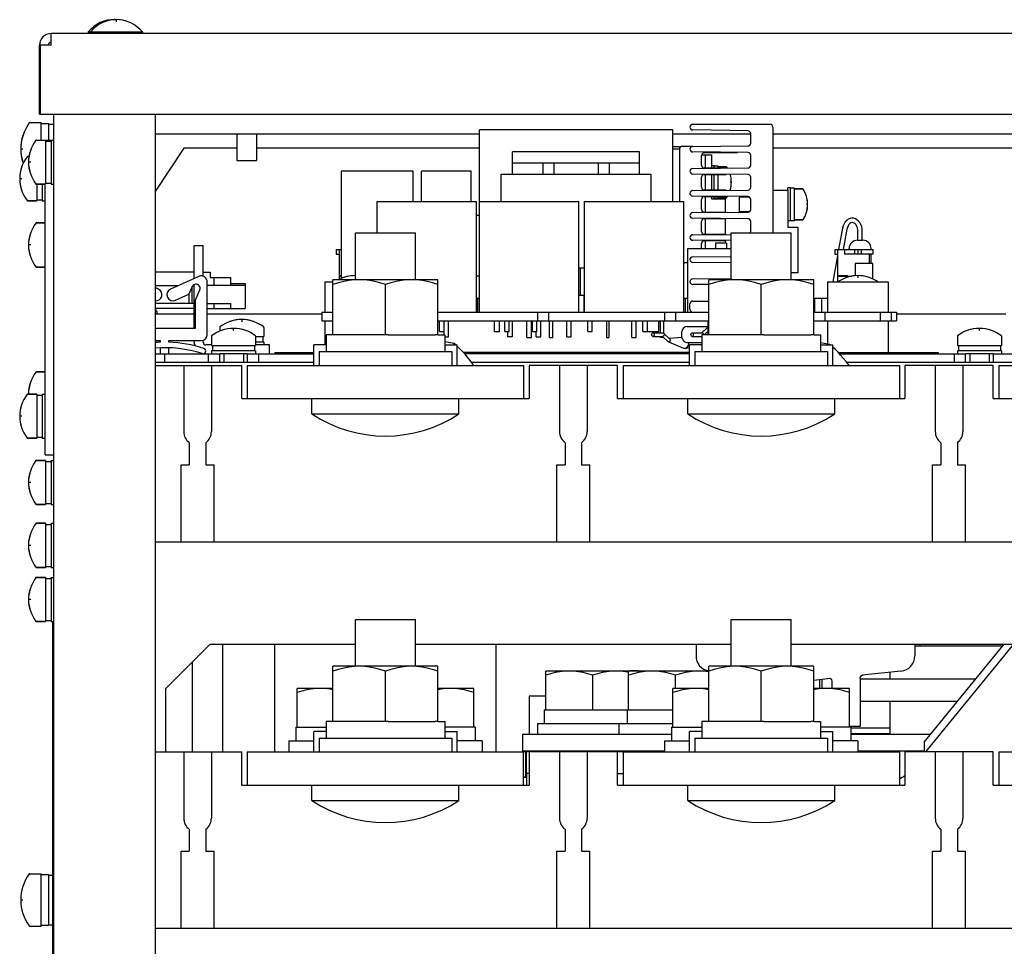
# Model space of a CAD drawing. Extents: x 31 to 410, y 34 to 287.
# Tile 4 of 34: x 63 to 81, y 81 to 98. Entities that reach past the tile are written whole.
import ezdxf

# ---------------------------------------------------------------- set-up
doc = ezdxf.new("R2010")
doc.units = 0
doc.header["$LTSCALE"] = 23.1
doc.layers.get('0').update_dxf_attribs({"linetype": 'CONTINUOUS'})
for name, color, linetype in [('ALL_AXIS', 7, 'CONTINUOUS'), ('ALL_CURVE', 7, 'CONTINUOUS'), ('ALL_FEATURES', 7, 'CONTINUOUS')]:
    doc.layers.add(name, color=color, linetype=linetype)

msp = doc.modelspace()

# ---------------------------------------------------------------- linework, layer by layer
at = {"color": 7, "linetype": 'CONTINUOUS'}
for p, q in [((65.847, 92.724), (65.87, 92.724)), ((70.98, 92.494), (71.03, 92.494)), ((71.004, 92.244), (71.004, 92.494)), ((74.73, 92.494), (74.8, 92.494)), ((74.76, 92.244), (74.76, 92.494)), ((77.08, 92.494), (77.33, 92.494)), ((77.1, 92.244), (77.1, 92.494)), ((77.229, 92.244), (77.229, 92.494)), ((65.83, 92.404), (65.87, 92.404)), ((73.328, 92.084), (73.328, 91.784)), ((73.373, 92.084), (73.373, 91.784)), ((74.31, 91.866), (74.31, 92.084)), ((74.37, 91.854), (74.37, 92.084)), ((71.89, 91.784), (71.97, 91.784)), ((72.3, 91.784), (72.36, 91.784)), ((73.328, 91.784), (73.373, 91.784)), ((73.79, 91.784), (73.87, 91.784)), ((74.31, 91.784), (74.31, 91.801)), ((74.362, 91.784), (74.31, 91.784)), ((77.921, 84.739), (77.73, 84.739))]:
    msp.add_line(p, q, dxfattribs=at)
for points in [[(74.149, 91.834), (74.152, 91.85), (74.16, 91.862), (74.171, 91.866)], [(74.171, 91.801), (74.16, 91.806), (74.152, 91.817), (74.149, 91.834)], [(74.171, 91.866), (74.183, 91.862), (74.191, 91.85), (74.194, 91.834)], [(74.194, 91.834), (74.191, 91.817), (74.183, 91.806), (74.171, 91.801)], [(74.859, 91.834), (74.862, 91.85), (74.87, 91.862), (74.882, 91.866)], [(74.882, 91.801), (74.87, 91.806), (74.862, 91.817), (74.859, 91.834)], [(74.882, 91.866), (74.893, 91.862), (74.901, 91.85), (74.904, 91.834)], [(74.904, 91.834), (74.901, 91.817), (74.893, 91.806), (74.882, 91.801)]]:
    msp.add_lwpolyline(points, dxfattribs=at)
at = {"layer": 'ALL_AXIS', "color": 7, "linetype": 'CONTINUOUS'}
for p, q in [((63.95, 97.318), (63.95, 97.289)), ((63.95, 97.318), (64.93, 97.318)), ((63.99, 97.318), (63.99, 97.289)), ((64.93, 97.318), (64.93, 97.289)), ((62.892, 95.674), (63.1, 95.674)), ((63.1, 95.359), (63.1, 95.674)), ((63.1, 95.659), (63.23, 95.659)), ((63.23, 95.659), (63.23, 95.359)), ((63.23, 95.649), (63.33, 95.649)), ((63.013, 95.359), (63.18, 95.359)), ((63.18, 95.359), (63.18, 94.559)), ((63.18, 95.339), (63.28, 95.339)), ((63.28, 95.359), (63.28, 94.559)), ((63.28, 95.359), (63.33, 95.359)), ((66.643, 95.469), (66.643, 94.989)), ((66.998, 95.469), (66.998, 94.989)), ((74.65, 95.194), (74.53, 95.194)), ((62.853, 95.059), (62.879, 95.059)), ((66.643, 94.989), (66.998, 94.989)), ((71.63, 94.744), (71.63, 94.944)), ((71.63, 94.944), (73.93, 94.944)), ((72.18, 94.944), (72.18, 94.744)), ((72.38, 94.944), (72.38, 94.744)), ((73.18, 94.944), (73.18, 94.744)), ((73.38, 94.944), (73.38, 94.744)), ((73.93, 94.744), (73.93, 94.944)), ((75.28, 94.894), (75.23, 94.894)), ((75.28, 94.852), (75.28, 94.894)), ((75.35, 94.889), (75.28, 94.889)), ((75.35, 94.851), (75.35, 94.889)), ((75.499, 94.874), (75.35, 94.874)), ((71.421, 94.244), (71.421, 94.744)), ((71.63, 94.744), (72.015, 94.744)), ((73.546, 94.744), (73.93, 94.744)), ((74.139, 94.244), (74.139, 94.744)), ((75.28, 94.452), (75.28, 94.736)), ((75.35, 94.451), (75.35, 94.736)), ((63.013, 94.559), (63.18, 94.559)), ((63.02, 94.559), (63.02, 94.259)), ((63.12, 94.559), (63.12, 94.259)), ((63.18, 94.579), (63.28, 94.579)), ((63.28, 94.559), (63.33, 94.559)), ((76.61, 94.454), (76.61, 94.494)), ((76.66, 94.494), (76.61, 94.494)), ((76.66, 93.894), (76.66, 94.494)), ((76.73, 94.489), (76.66, 94.489)), ((76.73, 93.899), (76.73, 94.489)), ((76.879, 94.474), (76.73, 94.474)), ((63.02, 94.279), (63.12, 94.279)), ((75.28, 94.294), (75.28, 94.336)), ((75.35, 94.299), (75.28, 94.299)), ((75.35, 94.299), (75.35, 94.336)), ((75.499, 94.314), (75.35, 94.314)), ((75.73, 94.327), (75.73, 94.06)), ((75.914, 94.327), (75.73, 94.327)), ((62.853, 94.259), (63.02, 94.259)), ((63.12, 94.259), (63.17, 94.259)), ((69.18, 93.679), (69.18, 94.244)), ((69.18, 94.244), (70.98, 94.244)), ((70.98, 92.244), (70.98, 94.244)), ((71.03, 92.244), (71.03, 94.244)), ((71.03, 94.244), (72.83, 94.244)), ((72.83, 92.244), (72.83, 94.244)), ((72.93, 92.244), (72.93, 94.244)), ((72.93, 94.244), (74.73, 94.244)), ((74.73, 92.244), (74.73, 94.244)), ((75.914, 94.06), (75.73, 94.06)), ((76.879, 93.914), (76.73, 93.914)), ((63.013, 93.859), (63.17, 93.859)), ((76.66, 93.894), (76.61, 93.894)), ((76.73, 93.899), (76.66, 93.899)), ((68.787, 92.829), (68.787, 93.679)), ((68.787, 93.679), (69.873, 93.679)), ((69.873, 92.829), (69.873, 93.679)), ((75.587, 92.829), (75.587, 93.679)), ((75.587, 93.679), (76.673, 93.679)), ((76.673, 92.829), (76.673, 93.679)), ((74.8, 92.244), (74.8, 93.394)), ((74.8, 93.394), (75.587, 93.394)), ((77.72, 93.374), (77.72, 93.394)), ((78.12, 93.374), (78.12, 93.394)), ((78.12, 93.124), (78.12, 93.294)), ((63.013, 93.059), (63.17, 93.059)), ((72.83, 93.044), (72.93, 93.044)), ((72.855, 93.044), (72.855, 92.544)), ((65.95, 92.889), (65.44, 92.659)), ((65.221, 92.659), (65.16, 92.686)), ((65.831, 92.704), (65.773, 92.568)), ((66.105, 91.839), (66.105, 92.789)), ((66.53, 92.764), (66.79, 92.764)), ((66.79, 92.764), (66.79, 92.729)), ((68.23, 92.794), (68.23, 92.244)), ((68.23, 92.794), (68.38, 92.794)), ((68.38, 91.829), (68.38, 92.829)), ((70.28, 92.829), (68.38, 92.829)), ((69.33, 91.829), (69.33, 92.744)), ((70.28, 91.829), (70.28, 92.829)), ((75.18, 91.829), (75.18, 92.829)), ((77.08, 92.829), (75.18, 92.829)), ((76.13, 91.829), (76.13, 92.744)), ((77.08, 91.829), (77.08, 92.829)), ((77.33, 92.794), (77.33, 92.244)), ((77.33, 92.794), (78.43, 92.794)), ((78.43, 92.794), (78.43, 92.244)), ((65.53, 92.458), (65.773, 92.568)), ((65.885, 92.449), (65.969, 92.645)), ((72.855, 92.544), (72.83, 92.544)), ((65.17, 92.309), (65.17, 92.259)), ((65.885, 92.449), (65.885, 91.949)), ((65.19, 92.259), (65.16, 92.259)), ((65.19, 92.259), (65.19, 92.209)), ((68.18, 92.244), (68.18, 92.084)), ((68.18, 92.244), (68.38, 92.244)), ((70.28, 92.244), (75.18, 92.244)), ((72.08, 92.244), (72.08, 92.084)), ((72.28, 92.244), (72.28, 92.084)), ((74.38, 92.244), (74.38, 92.084)), ((74.58, 92.244), (74.58, 92.084)), ((77.08, 92.244), (78.58, 92.244)), ((77.28, 92.244), (77.28, 92.084)), ((78.28, 92.244), (78.28, 92.084)), ((78.48, 92.244), (78.48, 92.084)), ((78.58, 92.244), (78.58, 92.084)), ((65.885, 91.949), (65.16, 91.949)), ((66.33, 91.966), (66.33, 91.899)), ((67.13, 91.966), (67.13, 91.799)), ((68.18, 92.084), (68.38, 92.084)), ((68.23, 92.084), (68.23, 91.649)), ((70.28, 92.084), (75.18, 92.084)), ((70.305, 91.894), (70.305, 92.084)), ((70.39, 91.829), (70.39, 92.084)), ((70.47, 91.794), (70.47, 92.084)), ((71.305, 91.894), (71.305, 92.084)), ((71.395, 91.894), (71.395, 92.084)), ((71.49, 91.894), (71.49, 92.084)), ((71.57, 91.894), (71.57, 92.084)), ((71.89, 91.784), (71.89, 92.084)), ((71.97, 91.784), (71.97, 92.084)), ((71.99, 91.894), (71.99, 92.084)), ((72.07, 91.894), (72.07, 92.084)), ((72.14, 91.794), (72.14, 92.084)), ((72.61, 91.794), (72.61, 92.084)), ((72.69, 91.794), (72.69, 92.084)), ((72.99, 91.894), (72.99, 92.084)), ((73.07, 91.894), (73.07, 92.084)), ((73.79, 91.784), (73.79, 92.084)), ((73.87, 91.784), (73.87, 92.084)), ((73.99, 91.894), (73.99, 92.084)), ((74.07, 91.894), (74.07, 92.084)), ((75.17, 91.829), (75.17, 92.084)), ((77.08, 92.084), (78.58, 92.084)), ((77.33, 92.084), (77.33, 91.662)), ((78.43, 92.084), (78.43, 91.514)), ((66.18, 91.806), (66.18, 91.639)), ((66.98, 91.806), (66.98, 91.639)), ((66.98, 91.799), (67.13, 91.799)), ((67.11, 91.799), (67.11, 91.699)), ((68.255, 91.829), (68.255, 91.529)), ((68.38, 91.829), (68.255, 91.829)), ((69.281, 91.829), (68.43, 91.829)), ((69.38, 91.829), (70.231, 91.829)), ((70.28, 91.829), (70.405, 91.829)), ((70.305, 91.894), (70.39, 91.894)), ((70.405, 91.829), (70.405, 91.529)), ((70.405, 91.794), (70.47, 91.794)), ((71.305, 91.894), (71.395, 91.894)), ((71.49, 91.894), (71.57, 91.894)), ((71.99, 91.894), (72.07, 91.894)), ((72.06, 91.794), (72.06, 91.894)), ((72.06, 91.794), (72.14, 91.794)), ((72.61, 91.794), (72.69, 91.794)), ((72.99, 91.894), (73.07, 91.894)), ((73.99, 91.894), (74.07, 91.894)), ((74.692, 91.784), (74.692, 91.884)), ((75.055, 91.829), (75.055, 91.529)), ((75.18, 91.829), (75.055, 91.829)), ((76.081, 91.829), (75.23, 91.829)), ((76.18, 91.829), (77.031, 91.829)), ((77.08, 91.829), (77.205, 91.829)), ((77.205, 91.829), (77.205, 91.529)), ((79.68, 91.806), (79.68, 91.639)), ((80.48, 91.806), (80.48, 91.639)), ((65.25, 91.597), (65.25, 91.489)), ((65.41, 91.489), (65.41, 91.597)), ((66.18, 91.639), (66.98, 91.639)), ((66.2, 91.639), (66.2, 91.539)), ((66.96, 91.639), (66.96, 91.539)), ((67.13, 91.699), (66.98, 91.699)), ((67.13, 91.699), (67.13, 91.649)), ((68.031, 91.279), (68.031, 91.649)), ((68.255, 91.649), (68.031, 91.649)), ((70.405, 91.649), (70.629, 91.649)), ((70.571, 91.649), (70.571, 91.675)), ((70.602, 91.649), (70.571, 91.675)), ((70.629, 91.279), (70.629, 91.649)), ((74.831, 91.279), (74.831, 91.649)), ((75.055, 91.649), (74.831, 91.649)), ((77.205, 91.649), (77.429, 91.649)), ((77.371, 91.649), (77.371, 91.655)), ((77.378, 91.649), (77.371, 91.655)), ((77.429, 91.279), (77.429, 91.649)), ((79.68, 91.639), (80.48, 91.639)), ((79.7, 91.639), (79.7, 91.539)), ((80.46, 91.639), (80.46, 91.539)), ((66.18, 91.539), (66.18, 91.489)), ((66.98, 91.539), (66.18, 91.539)), ((66.83, 91.489), (66.33, 91.489)), ((66.403, 91.489), (66.403, 91.329)), ((66.758, 91.489), (66.758, 91.329)), ((66.98, 91.539), (66.98, 91.489)), ((68.13, 91.529), (68.13, 91.279)), ((68.13, 91.529), (70.53, 91.529)), ((70.53, 91.529), (70.53, 91.279)), ((74.93, 91.529), (74.93, 91.279)), ((74.93, 91.529), (77.33, 91.529)), ((77.33, 91.529), (77.33, 91.279)), ((79.68, 91.539), (79.68, 91.489)), ((80.48, 91.539), (79.68, 91.539)), ((80.33, 91.489), (79.83, 91.489)), ((79.903, 91.489), (79.903, 91.329)), ((80.258, 91.489), (80.258, 91.329)), ((80.48, 91.539), (80.48, 91.489)), ((65.16, 91.279), (66.73, 91.279)), ((65.68, 91.279), (65.68, 90.079)), ((66.18, 91.279), (66.18, 90.079)), ((73.53, 91.279), (71.93, 91.279)), ((72.48, 91.279), (72.48, 90.079)), ((72.98, 91.279), (72.98, 90.079)), ((80.33, 91.279), (78.73, 91.279)), ((79.28, 91.279), (79.28, 90.079)), ((79.78, 91.279), (79.78, 90.079)), ((63.013, 91.159), (63.17, 91.159)), ((62.853, 90.759), (63.02, 90.759)), ((63.02, 90.759), (63.02, 89.959)), ((63.02, 90.739), (63.12, 90.739)), ((63.12, 90.759), (63.12, 89.959)), ((63.12, 90.759), (63.17, 90.759)), ((68, 90.399), (68, 90.679)), ((70.66, 90.399), (70.66, 90.679)), ((74.8, 90.399), (74.8, 90.679)), ((77.46, 90.399), (77.46, 90.679)), ((68, 90.399), (70.66, 90.399)), ((74.8, 90.399), (77.46, 90.399)), ((62.853, 89.959), (63.02, 89.959)), ((63.02, 89.979), (63.12, 89.979)), ((63.12, 89.959), (63.17, 89.959)), ((63.013, 89.559), (63.18, 89.559)), ((63.18, 89.559), (63.18, 88.759)), ((63.18, 89.539), (63.28, 89.539)), ((63.28, 89.559), (63.28, 88.759)), ((63.28, 89.559), (63.33, 89.559)), ((63.013, 88.759), (63.18, 88.759)), ((63.18, 88.779), (63.28, 88.779)), ((63.28, 88.759), (63.33, 88.759)), ((63.013, 88.419), (63.18, 88.419)), ((63.18, 88.419), (63.18, 87.619)), ((63.18, 88.399), (63.28, 88.399)), ((63.28, 88.419), (63.28, 87.619)), ((63.28, 88.419), (63.33, 88.419)), ((63.013, 87.619), (63.18, 87.619)), ((63.18, 87.639), (63.28, 87.639)), ((63.28, 87.619), (63.33, 87.619)), ((63.013, 87.439), (63.18, 87.439)), ((63.18, 87.439), (63.18, 86.639)), ((63.18, 87.419), (63.28, 87.419)), ((63.28, 87.439), (63.28, 86.639)), ((63.28, 87.439), (63.33, 87.439)), ((63.013, 86.639), (63.18, 86.639)), ((63.18, 86.659), (63.28, 86.659)), ((63.28, 86.639), (63.33, 86.639)), ((63.31, 80.439), (63.31, 86.639)), ((68.787, 85.829), (68.787, 86.679)), ((68.787, 86.679), (69.873, 86.679)), ((69.873, 85.829), (69.873, 86.679)), ((75.587, 85.829), (75.587, 86.679)), ((75.587, 86.679), (76.673, 86.679)), ((76.673, 85.829), (76.673, 86.679)), ((66.38, 86.229), (66.38, 84.279)), ((80.5, 86.194), (78.91, 86.194)), ((79.007, 86.194), (79.007, 86.229)), ((68.38, 84.829), (68.38, 85.829)), ((70.28, 85.829), (68.38, 85.829)), ((69.33, 84.829), (69.33, 85.744)), ((70.28, 84.829), (70.28, 85.829)), ((72.23, 85.044), (72.23, 85.744)), ((75.18, 85.744), (72.23, 85.744)), ((73.73, 85.044), (73.73, 85.744)), ((75.18, 84.829), (75.18, 85.829)), ((77.08, 85.829), (75.18, 85.829)), ((76.13, 84.829), (76.13, 85.744)), ((77.08, 84.829), (77.08, 85.829)), ((78.457, 85.719), (78.457, 85.594)), ((73.08, 85.044), (73.08, 85.668)), ((74.58, 85.429), (74.58, 85.668)), ((67.73, 84.729), (67.73, 85.429)), ((68.38, 85.429), (67.73, 85.429)), ((70.93, 85.429), (70.28, 85.429)), ((70.93, 84.729), (70.93, 85.429)), ((74.53, 84.729), (74.53, 85.429)), ((75.18, 85.429), (74.53, 85.429)), ((77.73, 85.429), (77.08, 85.429)), ((77.73, 84.729), (77.73, 85.429)), ((78.457, 85.194), (78.457, 84.594)), ((72.205, 85.044), (72.205, 84.794)), ((72.205, 85.044), (74.53, 85.044)), ((73.705, 85.044), (73.705, 84.794)), ((68.255, 84.829), (68.255, 84.529)), ((68.38, 84.829), (68.255, 84.829)), ((69.281, 84.829), (68.43, 84.829)), ((69.38, 84.829), (70.231, 84.829)), ((70.28, 84.829), (70.405, 84.829)), ((70.405, 84.829), (70.405, 84.529)), ((75.055, 84.829), (75.055, 84.529)), ((75.18, 84.829), (75.055, 84.829)), ((76.081, 84.829), (75.23, 84.829)), ((76.18, 84.829), (77.031, 84.829)), ((77.08, 84.829), (77.205, 84.829)), ((77.205, 84.829), (77.205, 84.529)), ((67.705, 84.729), (67.705, 84.479)), ((67.705, 84.729), (68.255, 84.729)), ((68.031, 84.279), (68.031, 84.649)), ((68.255, 84.649), (68.031, 84.649)), ((70.955, 84.729), (70.405, 84.729)), ((70.405, 84.649), (70.629, 84.649)), ((70.629, 84.279), (70.629, 84.649)), ((70.955, 84.729), (70.955, 84.479)), ((72.08, 84.794), (72.08, 84.594)), ((72.08, 84.794), (74.53, 84.794)), ((73.555, 84.794), (73.555, 84.594)), ((74.505, 84.729), (74.505, 84.479)), ((74.505, 84.729), (75.055, 84.729)), ((74.831, 84.279), (74.831, 84.649)), ((75.055, 84.649), (74.831, 84.649)), ((77.755, 84.729), (77.205, 84.729)), ((77.205, 84.649), (77.429, 84.649)), ((77.429, 84.279), (77.429, 84.649)), ((77.755, 84.729), (77.755, 84.479)), ((67.58, 84.479), (67.58, 84.279)), ((67.58, 84.479), (68.031, 84.479)), ((68.13, 84.529), (68.13, 84.279)), ((68.13, 84.529), (70.53, 84.529)), ((70.53, 84.529), (70.53, 84.279)), ((71.08, 84.479), (70.629, 84.479)), ((71.08, 84.479), (71.08, 84.279)), ((74.38, 84.479), (74.38, 84.279)), ((74.38, 84.479), (74.831, 84.479)), ((74.93, 84.529), (74.93, 84.279)), ((74.93, 84.529), (77.33, 84.529)), ((77.33, 84.529), (77.33, 84.279)), ((77.88, 84.479), (77.429, 84.479)), ((78.457, 84.609), (77.755, 84.609)), ((77.88, 84.479), (77.88, 84.279)), ((71.873, 83.819), (71.873, 84.289)), ((72.629, 84.294), (72.629, 84.289)), ((73.532, 84.294), (73.532, 84.289)), ((74.129, 84.294), (74.129, 84.289)), ((78.808, 84.279), (78.807, 84.294)), ((65.16, 84.279), (66.73, 84.279)), ((65.68, 84.279), (65.68, 83.079)), ((66.18, 84.279), (66.18, 83.079)), ((73.53, 84.279), (71.93, 84.279)), ((72.48, 84.279), (72.48, 83.079)), ((72.98, 84.279), (72.98, 83.079)), ((80.33, 84.279), (78.73, 84.279)), ((79.28, 84.279), (79.28, 83.079)), ((79.78, 84.279), (79.78, 83.079)), ((71.88, 83.819), (71.83, 83.819)), ((71.88, 83.816), (71.83, 83.818)), ((68, 83.399), (68, 83.679)), ((70.66, 83.399), (70.66, 83.679)), ((74.8, 83.399), (74.8, 83.679)), ((77.46, 83.399), (77.46, 83.679)), ((68, 83.399), (70.66, 83.399)), ((74.8, 83.399), (77.46, 83.399)), ((62.892, 82.074), (63.1, 82.074)), ((63.1, 81.124), (63.1, 82.074)), ((63.1, 82.059), (63.23, 82.059)), ((63.23, 82.059), (63.23, 81.139)), ((63.23, 82.049), (63.31, 82.049)), ((62.892, 81.124), (63.1, 81.124)), ((63.1, 81.139), (63.23, 81.139)), ((63.23, 81.149), (63.31, 81.149))]:
    msp.add_line(p, q, dxfattribs=at)
for points in [[(68.855, 92.829), (68.762, 92.825), (68.669, 92.815), (68.575, 92.798), (68.479, 92.774), (68.38, 92.744)], [(69.33, 92.744), (69.231, 92.774), (69.136, 92.798), (69.042, 92.815), (68.949, 92.825), (68.855, 92.829)], [(69.805, 92.829), (69.712, 92.825), (69.619, 92.815), (69.525, 92.798), (69.429, 92.774), (69.33, 92.744)], [(70.28, 92.744), (70.181, 92.774), (70.086, 92.798), (69.992, 92.815), (69.899, 92.825), (69.805, 92.829)], [(75.655, 92.829), (75.562, 92.825), (75.469, 92.815), (75.375, 92.798), (75.279, 92.774), (75.18, 92.744)], [(76.13, 92.744), (76.031, 92.774), (75.936, 92.798), (75.842, 92.815), (75.749, 92.825), (75.655, 92.829)], [(76.605, 92.829), (76.512, 92.825), (76.419, 92.815), (76.325, 92.798), (76.229, 92.774), (76.13, 92.744)], [(77.08, 92.744), (76.981, 92.774), (76.886, 92.798), (76.792, 92.815), (76.699, 92.825), (76.605, 92.829)], [(70.571, 91.675), (70.469, 91.694), (70.405, 91.704)], [(70.816, 91.428), (70.768, 91.485), (70.72, 91.537), (70.672, 91.586), (70.629, 91.625)], [(77.371, 91.655), (77.269, 91.674), (77.205, 91.684)], [(77.616, 91.408), (77.568, 91.465), (77.52, 91.517), (77.472, 91.566), (77.429, 91.605)], [(70.928, 91.279), (70.913, 91.301), (70.865, 91.367), (70.816, 91.428)], [(77.715, 91.279), (77.713, 91.281), (77.665, 91.347), (77.616, 91.408)], [(68.855, 85.829), (68.762, 85.825), (68.669, 85.815), (68.575, 85.798), (68.479, 85.774), (68.38, 85.744)], [(69.33, 85.744), (69.231, 85.774), (69.136, 85.798), (69.042, 85.815), (68.949, 85.825), (68.855, 85.829)], [(69.805, 85.829), (69.712, 85.825), (69.619, 85.815), (69.525, 85.798), (69.429, 85.774), (69.33, 85.744)], [(70.28, 85.744), (70.181, 85.774), (70.086, 85.798), (69.992, 85.815), (69.899, 85.825), (69.805, 85.829)], [(72.655, 85.744), (72.572, 85.741), (72.488, 85.731), (72.404, 85.716), (72.319, 85.695), (72.23, 85.668)], [(73.08, 85.668), (72.992, 85.695), (72.906, 85.716), (72.822, 85.731), (72.739, 85.741), (72.655, 85.744)], [(73.505, 85.744), (73.422, 85.741), (73.338, 85.731), (73.254, 85.716), (73.169, 85.695), (73.08, 85.668)], [(73.73, 85.721), (73.672, 85.731), (73.589, 85.741), (73.505, 85.744)], [(74.155, 85.744), (74.072, 85.741), (73.988, 85.731), (73.904, 85.716), (73.819, 85.695), (73.73, 85.668)], [(74.58, 85.668), (74.492, 85.695), (74.406, 85.716), (74.322, 85.731), (74.239, 85.741), (74.155, 85.744)], [(75.005, 85.744), (74.922, 85.741), (74.838, 85.731), (74.754, 85.716), (74.669, 85.695), (74.58, 85.668)], [(75.18, 85.73), (75.172, 85.731), (75.089, 85.741), (75.005, 85.744)], [(75.655, 85.829), (75.562, 85.825), (75.469, 85.815), (75.375, 85.798), (75.279, 85.774), (75.18, 85.744)], [(76.13, 85.744), (76.031, 85.774), (75.936, 85.798), (75.842, 85.815), (75.749, 85.825), (75.655, 85.829)], [(76.605, 85.829), (76.512, 85.825), (76.419, 85.815), (76.325, 85.798), (76.229, 85.774), (76.13, 85.744)], [(77.08, 85.744), (76.981, 85.774), (76.886, 85.798), (76.792, 85.815), (76.699, 85.825), (76.605, 85.829)], [(68.155, 85.429), (68.072, 85.426), (67.988, 85.416), (67.904, 85.401), (67.819, 85.38), (67.73, 85.353)], [(68.38, 85.406), (68.322, 85.416), (68.239, 85.426), (68.155, 85.429)], [(70.505, 85.429), (70.422, 85.426), (70.338, 85.416), (70.28, 85.406)], [(70.93, 85.353), (70.842, 85.38), (70.756, 85.401), (70.672, 85.416), (70.589, 85.426), (70.505, 85.429)], [(74.955, 85.429), (74.872, 85.426), (74.788, 85.416), (74.704, 85.401), (74.619, 85.38), (74.53, 85.353)], [(75.18, 85.406), (75.122, 85.416), (75.039, 85.426), (74.955, 85.429)], [(77.305, 85.429), (77.222, 85.426), (77.138, 85.416), (77.08, 85.406)], [(77.73, 85.353), (77.642, 85.38), (77.556, 85.401), (77.472, 85.416), (77.389, 85.426), (77.305, 85.429)]]:
    msp.add_lwpolyline(points, dxfattribs=at)
for centre, radius, start, end in [((64.42, 96.929), 0.61, 88.1165, 140.3981), ((64.46, 96.929), 0.61, 39.6019, 140.3981), ((64.43, 96.929), 0.61, 88.5874, 90.4709), ((63.53, 95.199), 0.8, 143.9417, 198.9922), ((65.995, 92.789), 0.11, 0, 114.2497), ((68.78, 92.254), 0.65, 89.3945, 117.5881), ((77.88, 92.254), 0.65, 56.3617, 123.6383), ((65.9, 92.675), 0.075, 336.8565, 156.8565), ((65.176, 92.559), 0.11, 262.0344, 65.7503), ((65.485, 92.559), 0.11, 114.2497, 294.2497), ((66.58, 91.299), 0.65, 52.4557, 127.5443), ((66.73, 91.459), 0.65, 52.4557, 127.5443), ((80.08, 91.299), 0.65, 52.4557, 127.5443), ((65.995, 91.839), 0.11, 270, 360), ((65.33, 89.383), 2.216, 72.0739, 94.4132), ((66.028, 91.539), 0.05, 252.0739, 72.0739), ((69.33, 92.41), 2.411, 236.5225, 303.4775), ((76.13, 92.41), 2.411, 236.5225, 303.4775), ((65.93, 90.079), 0.25, 180, 233.1301), ((65.93, 90.079), 0.25, 306.8699, 360), ((72.73, 90.079), 0.25, 180, 233.1301), ((72.73, 90.079), 0.25, 306.8699, 360), ((79.53, 90.079), 0.25, 180, 233.1301), ((79.53, 90.079), 0.25, 306.8699, 360), ((73.83, 85.099), 0.65, 83.2644, 96.7356), ((71.33, 83.244), 0.975, 55.6249, 56.0959), ((69.33, 85.41), 2.411, 236.5225, 303.4775), ((76.13, 85.41), 2.411, 236.5225, 303.4775), ((65.93, 83.079), 0.25, 180, 233.1301), ((65.93, 83.079), 0.25, 306.8699, 360), ((72.73, 83.079), 0.25, 180, 233.1301), ((72.73, 83.079), 0.25, 306.8699, 360), ((79.53, 83.079), 0.25, 180, 233.1301), ((79.53, 83.079), 0.25, 306.8699, 360), ((63.53, 81.599), 0.8, 143.9417, 216.0583)]:
    msp.add_arc(centre, radius, start, end, dxfattribs=at)
at = {"layer": 'ALL_CURVE', "color": 40, "linetype": 'CONTINUOUS'}
for p, q in [((64.42, 97.536), (64.42, 97.539)), ((64.43, 97.538), (64.43, 97.539)), ((64.46, 97.5), (64.46, 97.539)), ((62.73, 95.199), (62.769, 95.199)), ((62.909, 94.959), (62.87, 94.959)), ((62.749, 94.659), (62.71, 94.659)), ((75.59, 94.594), (75.567, 94.594)), ((76.97, 94.194), (76.947, 94.194)), ((62.909, 93.459), (62.87, 93.459)), ((68.78, 92.904), (68.78, 92.865)), ((77.88, 92.904), (77.88, 92.865)), ((66.58, 91.91), (66.58, 91.949)), ((66.73, 92.109), (66.73, 92.07)), ((80.08, 91.91), (80.08, 91.949)), ((62.749, 90.359), (62.71, 90.359)), ((62.909, 89.159), (62.87, 89.159)), ((62.909, 88.019), (62.87, 88.019)), ((62.909, 87.039), (62.87, 87.039)), ((73.83, 85.749), (73.83, 85.744)), ((62.73, 81.599), (62.769, 81.599))]:
    msp.add_line(p, q, dxfattribs=at)
for centre, radius, start, end in [((64.42, 96.929), 0.61, 87.2793, 110.6378), ((64.46, 96.929), 0.61, 69.3622, 110.6378), ((64.43, 96.929), 0.61, 87.8487, 90), ((63.53, 95.199), 0.8, 162.1666, 197.8334), ((63.52, 94.959), 0.65, 160.2168, 199.7832), ((63.36, 94.659), 0.65, 160.2168, 199.7832), ((75.09, 94.594), 0.5, 343.3366, 16.6634), ((76.47, 94.194), 0.5, 342.5424, 17.4576), ((63.52, 93.459), 0.65, 160.2168, 199.7832), ((68.78, 92.254), 0.65, 89.3962, 109.7832), ((77.88, 92.254), 0.65, 70.2168, 109.7832), ((66.58, 91.299), 0.65, 70.2168, 109.7832), ((66.73, 91.459), 0.65, 70.2168, 109.7832), ((80.08, 91.299), 0.65, 70.2168, 109.7832), ((63.52, 90.759), 0.65, 160.2168, 180), ((63.36, 90.359), 0.65, 160.2168, 199.7832), ((63.52, 89.159), 0.65, 160.2168, 199.7832), ((63.52, 88.019), 0.65, 160.2168, 199.7832), ((63.52, 87.039), 0.65, 160.2168, 199.7832), ((73.83, 85.099), 0.65, 82.9042, 97.0958), ((63.53, 81.599), 0.8, 162.1666, 197.8334)]:
    msp.add_arc(centre, radius, start, end, dxfattribs=at)
at = {"layer": 'ALL_FEATURES', "color": 7, "linetype": 'CONTINUOUS'}
for p, q in [((63.28, 97.079), (63.28, 97.289)), ((113.38, 97.289), (63.28, 97.289)), ((63.07, 95.829), (63.07, 97.079)), ((63.08, 97.079), (63.08, 95.829)), ((63.28, 97.079), (63.08, 97.079)), ((63.07, 95.829), (113.59, 95.829)), ((63.33, 74.159), (63.33, 95.829)), ((65.16, 95.829), (65.16, 79.859)), ((71.03, 94.244), (71.03, 95.544)), ((74.53, 95.544), (71.03, 95.544)), ((74.53, 94.244), (74.53, 95.544)), ((75.891, 95.525), (74.89, 95.543)), ((74.891, 95.644), (76.29, 95.644)), ((76.34, 95.594), (76.34, 93.679)), ((63.013, 95.359), (63.28, 95.359)), ((75.94, 95.303), (75.94, 95.475)), ((65.68, 95.209), (65.16, 94.429)), ((66.643, 95.209), (65.68, 95.209)), ((71.03, 95.209), (66.998, 95.209)), ((74.53, 95.244), (74.645, 95.244)), ((74.645, 95.244), (74.645, 95.224)), ((74.661, 95.224), (74.645, 95.224)), ((74.65, 95.194), (74.65, 94.244)), ((74.875, 95.244), (74.7, 95.244)), ((74.89, 95.244), (75.891, 95.253)), ((88.143, 95.209), (76.34, 95.209)), ((62.879, 95.059), (62.853, 95.059)), ((71.63, 94.944), (71.63, 95.144)), ((73.93, 95.144), (71.63, 95.144)), ((73.93, 94.944), (73.93, 95.144)), ((75.891, 95.134), (74.89, 95.143)), ((75.05, 94.903), (75.05, 95.075)), ((75.054, 95.094), (75.23, 95.094)), ((75.099, 95.125), (75.702, 95.136)), ((75.12, 94.853), (75.12, 95.094)), ((75.23, 95.094), (75.23, 94.852)), ((75.94, 94.903), (75.94, 95.084)), ((74.89, 94.844), (75.891, 94.853)), ((75.495, 94.85), (75.1, 94.853)), ((75.35, 94.874), (75.499, 94.874)), ((68.53, 94.794), (68.53, 92.854)), ((69.83, 94.794), (68.53, 94.794)), ((69.83, 94.244), (69.83, 94.794)), ((69.98, 94.244), (69.98, 94.794)), ((70.88, 94.794), (69.98, 94.794)), ((70.88, 94.244), (70.88, 94.794)), ((71.421, 94.744), (71.63, 94.744)), ((72.015, 94.744), (73.546, 94.744)), ((73.93, 94.744), (74.139, 94.744)), ((75.891, 94.734), (74.89, 94.743)), ((75.05, 94.503), (75.05, 94.684)), ((75.1, 94.734), (75.495, 94.738)), ((75.12, 94.453), (75.12, 94.734)), ((75.23, 94.735), (75.23, 94.452)), ((75.94, 94.503), (75.94, 94.684)), ((63.18, 94.559), (63.013, 94.559)), ((63.17, 89.659), (63.17, 94.559)), ((74.89, 94.444), (75.891, 94.453)), ((75.495, 94.45), (75.1, 94.453)), ((76.34, 94.454), (76.61, 94.454)), ((76.61, 94.454), (76.61, 93.784)), ((76.73, 94.474), (76.879, 94.474)), ((75.891, 94.334), (74.89, 94.343)), ((75.05, 94.103), (75.05, 94.284)), ((75.1, 94.334), (75.495, 94.338)), ((75.12, 94.053), (75.12, 94.334)), ((75.23, 94.335), (75.23, 94.294)), ((75.23, 94.294), (75.48, 94.294)), ((75.35, 94.314), (75.499, 94.314)), ((75.48, 94.294), (75.48, 94.049)), ((75.94, 94.103), (75.94, 94.284)), ((63.02, 94.259), (62.853, 94.259)), ((71.03, 93.994), (70.98, 93.994)), ((74.89, 94.044), (75.891, 94.053)), ((75.891, 93.934), (74.89, 93.943)), ((75.495, 94.05), (75.1, 94.053)), ((75.1, 93.934), (75.495, 93.938)), ((75.12, 93.653), (75.12, 93.934)), ((75.48, 93.938), (75.48, 93.649)), ((76.73, 93.914), (76.879, 93.914)), ((63.17, 93.859), (63.013, 93.859)), ((75.05, 93.703), (75.05, 93.884)), ((75.94, 93.703), (75.94, 93.884)), ((76.61, 93.784), (76.79, 93.784)), ((76.79, 93.784), (76.79, 92.954)), ((77.603, 93.761), (77.531, 93.374)), ((77.681, 93.747), (77.612, 93.374)), ((74.89, 93.644), (75.587, 93.65)), ((75.495, 93.65), (75.1, 93.653)), ((77.88, 93.544), (77.88, 93.704)), ((77.96, 93.544), (77.96, 93.704)), ((65.87, 93.449), (66.03, 93.449)), ((66.03, 92.889), (66.03, 93.449)), ((68.44, 93.374), (68.44, 93.294)), ((68.44, 93.374), (68.53, 93.374)), ((68.49, 93.374), (68.49, 92.834)), ((75.587, 93.537), (74.89, 93.543)), ((75.05, 93.394), (75.05, 93.484)), ((75.1, 93.534), (75.495, 93.538)), ((75.12, 93.394), (75.12, 93.534)), ((75.3, 93.494), (75.3, 93.394)), ((75.5, 93.494), (75.3, 93.494)), ((75.48, 93.538), (75.48, 93.494)), ((75.5, 93.494), (75.5, 93.394)), ((77.46, 93.374), (77.46, 93.294)), ((77.46, 93.374), (78.15, 93.374)), ((77.51, 93.374), (77.51, 92.794)), ((77.64, 93.374), (77.64, 93.294)), ((77.82, 93.374), (77.82, 93.294)), ((77.87, 93.544), (77.97, 93.544)), ((77.88, 93.374), (77.88, 93.294)), ((77.94, 93.374), (77.94, 93.294)), ((78.15, 93.374), (78.15, 93.294)), ((68.44, 93.294), (68.49, 93.294)), ((74.89, 93.244), (75.587, 93.25)), ((77.51, 93.261), (77.424, 92.794)), ((77.46, 93.294), (77.51, 93.294)), ((78.15, 93.294), (77.64, 93.294)), ((78.09, 93.124), (78.09, 93.294)), ((63.17, 93.059), (63.013, 93.059)), ((74.73, 93.144), (74.8, 93.144)), ((75.587, 93.137), (74.89, 93.143)), ((77.83, 93.124), (77.83, 92.9)), ((78.15, 93.124), (77.83, 93.124)), ((78.15, 92.844), (78.15, 93.124)), ((65.87, 92.969), (65.16, 92.969)), ((66.03, 92.969), (66.16, 92.969)), ((66.16, 92.969), (66.16, 92.869)), ((66.16, 92.869), (66.53, 92.869)), ((66.23, 92.729), (66.23, 92.869)), ((66.53, 92.729), (66.53, 92.869)), ((68.49, 92.904), (68.53, 92.904)), ((68.49, 92.894), (68.53, 92.894)), ((71.03, 92.894), (70.98, 92.894)), ((74.89, 92.844), (75.587, 92.85)), ((76.79, 92.954), (76.673, 92.954)), ((77.51, 92.904), (77.69, 92.904)), ((77.51, 92.894), (77.773, 92.894)), ((77.58, 92.894), (77.58, 92.904)), ((77.69, 92.894), (77.69, 92.904)), ((65.16, 92.724), (65.583, 92.724)), ((65.83, 92.404), (65.83, 92.702)), ((66.105, 92.729), (66.79, 92.729)), ((66.79, 92.729), (66.79, 92.309)), ((75.18, 92.741), (74.89, 92.743)), ((77.51, 92.821), (77.505, 92.794)), ((65.78, 92.404), (65.78, 92.585)), ((72.93, 92.544), (72.855, 92.544)), ((72.925, 92.244), (72.925, 92.544)), ((65.16, 92.404), (65.83, 92.404)), ((65.87, 92.309), (65.16, 92.309)), ((66.105, 92.399), (66.53, 92.399)), ((66.105, 92.309), (66.79, 92.309)), ((66.23, 92.309), (66.23, 92.399)), ((66.53, 92.309), (66.53, 92.399)), ((74.84, 92.294), (74.84, 92.394)), ((74.89, 92.444), (75.18, 92.444)), ((65.87, 92.209), (65.16, 92.209)), ((68.18, 92.209), (66.105, 92.209)), ((80.56, 92.209), (78.58, 92.209)), ((71.62, 92.084), (71.62, 91.794)), ((72.3, 91.784), (72.3, 92.084)), ((72.36, 91.784), (72.36, 92.084)), ((74.27, 92.084), (74.27, 91.894)), ((74.792, 91.984), (75.17, 91.984)), ((75.155, 91.961), (75.054, 91.866)), ((75.155, 91.961), (75.161, 91.965)), ((75.17, 91.969), (75.161, 91.965)), ((75.161, 91.965), (75.17, 91.965)), ((68.43, 91.829), (68.38, 91.829)), ((69.38, 91.829), (69.281, 91.829)), ((70.28, 91.829), (70.231, 91.829)), ((71.54, 91.894), (71.54, 91.794)), ((71.62, 91.794), (71.54, 91.794)), ((74.07, 91.894), (74.27, 91.894)), ((74.171, 91.866), (74.35, 91.866)), ((74.171, 91.801), (74.35, 91.801)), ((74.343, 91.801), (74.445, 91.706)), ((74.35, 91.866), (74.363, 91.861)), ((74.47, 91.761), (74.363, 91.861)), ((74.695, 91.781), (74.464, 91.767)), ((74.882, 91.866), (75.06, 91.866)), ((74.882, 91.801), (75.055, 91.801)), ((75.083, 91.834), (75.082, 91.829)), ((75.097, 91.829), (75.17, 91.897)), ((75.23, 91.829), (75.18, 91.829)), ((76.18, 91.829), (76.081, 91.829)), ((77.08, 91.829), (77.031, 91.829)), ((65.16, 91.729), (65.25, 91.729)), ((65.25, 91.729), (65.25, 91.697)), ((65.41, 91.697), (65.41, 91.729)), ((65.41, 91.729), (65.995, 91.729)), ((66.03, 91.699), (66.03, 91.738)), ((66.18, 91.649), (66.08, 91.649)), ((67.23, 91.649), (66.98, 91.649)), ((67.23, 91.489), (67.23, 91.649)), ((74.451, 91.703), (74.445, 91.706)), ((74.451, 91.703), (74.724, 91.588)), ((74.754, 91.585), (74.831, 91.602)), ((75.055, 91.684), (74.799, 91.684)), ((75.037, 91.649), (75.054, 91.653)), ((65.16, 91.489), (66.33, 91.489)), ((65.33, 91.489), (65.33, 91.329)), ((66.13, 91.329), (66.13, 91.489)), ((66.33, 91.329), (66.33, 91.489)), ((66.83, 91.489), (66.83, 91.329)), ((66.83, 91.489), (68.031, 91.489)), ((67.03, 91.489), (67.03, 91.329)), ((67.33, 91.514), (67.33, 91.489)), ((67.33, 91.514), (68.031, 91.514)), ((74.831, 91.514), (70.742, 91.514)), ((74.831, 91.489), (70.765, 91.489)), ((77.523, 91.514), (79.33, 91.514)), ((77.546, 91.489), (79.83, 91.489)), ((79.33, 91.514), (79.33, 91.489)), ((79.63, 91.329), (79.63, 91.489)), ((79.83, 91.329), (79.83, 91.489)), ((80.33, 91.489), (80.33, 91.329)), ((80.33, 91.489), (81.631, 91.489)), ((68.031, 91.329), (65.16, 91.329)), ((66.73, 90.679), (66.73, 91.279)), ((66.83, 91.279), (66.83, 90.679)), ((74.831, 91.329), (70.893, 91.329)), ((71.83, 91.279), (71.83, 90.679)), ((71.93, 91.279), (71.93, 90.679)), ((73.53, 90.679), (73.53, 91.279)), ((73.63, 91.279), (73.63, 90.679)), ((81.631, 91.329), (77.678, 91.329)), ((78.63, 91.279), (78.63, 90.679)), ((78.73, 91.279), (78.73, 90.679)), ((80.33, 90.679), (80.33, 91.279)), ((80.43, 91.279), (80.43, 90.679)), ((63.17, 91.159), (63.013, 91.159)), ((63.02, 90.759), (62.853, 90.759)), ((66.73, 90.679), (71.93, 90.679)), ((73.53, 90.679), (78.73, 90.679)), ((80.33, 90.679), (85.53, 90.679)), ((63.02, 89.959), (62.853, 89.959)), ((65.78, 89.879), (65.78, 89.479)), ((66.08, 89.879), (66.08, 89.479)), ((72.58, 89.879), (72.58, 89.479)), ((72.88, 89.879), (72.88, 89.479)), ((79.38, 89.879), (79.38, 89.479)), ((79.68, 89.879), (79.68, 89.479)), ((63.17, 89.659), (63.33, 89.659)), ((63.18, 89.559), (63.013, 89.559)), ((65.63, 88.079), (65.63, 89.479)), ((65.63, 89.479), (65.78, 89.479)), ((66.08, 89.479), (66.23, 89.479)), ((66.23, 88.079), (66.23, 89.479)), ((72.43, 88.079), (72.43, 89.479)), ((72.43, 89.479), (72.58, 89.479)), ((72.88, 89.479), (73.03, 89.479)), ((73.03, 88.079), (73.03, 89.479)), ((79.23, 88.079), (79.23, 89.479)), ((79.23, 89.479), (79.38, 89.479)), ((79.68, 89.479), (79.83, 89.479)), ((79.83, 88.079), (79.83, 89.479)), ((63.18, 88.759), (63.013, 88.759)), ((63.18, 88.419), (63.013, 88.419)), ((111.5, 88.079), (65.16, 88.079)), ((63.18, 87.619), (63.013, 87.619)), ((63.18, 87.439), (63.013, 87.439)), ((63.18, 86.639), (63.013, 86.639)), ((65.355, 85.429), (66.155, 86.229)), ((66.155, 86.229), (68.787, 86.229)), ((69.873, 86.229), (75.587, 86.229)), ((74.95, 86.229), (74.95, 86.019)), ((76.673, 86.229), (82.387, 86.229)), ((78.91, 86.229), (78.91, 86.019)), ((79.08, 84.455), (80.529, 86.229)), ((65.83, 85.904), (65.83, 84.279)), ((78.66, 85.74), (77.953, 85.666)), ((77.381, 85.606), (77.08, 85.574)), ((77.185, 85.584), (77.185, 85.585)), ((77.185, 85.584), (77.185, 85.429)), ((77.23, 85.59), (77.23, 85.429)), ((77.411, 85.55), (77.411, 85.429)), ((77.921, 85.608), (77.921, 84.739)), ((80.01, 85.594), (77.921, 85.594)), ((77.942, 85.657), (77.955, 85.667)), ((65.355, 84.279), (65.355, 85.429)), ((71.93, 85.289), (71.93, 84.594)), ((72.23, 85.289), (71.93, 85.289)), ((79.684, 85.194), (77.921, 85.194)), ((68.43, 84.829), (68.38, 84.829)), ((69.38, 84.829), (69.281, 84.829)), ((70.28, 84.829), (70.231, 84.829)), ((75.23, 84.829), (75.18, 84.829)), ((76.18, 84.829), (76.081, 84.829)), ((77.08, 84.829), (77.031, 84.829)), ((71.811, 84.594), (71.811, 84.294)), ((74.505, 84.594), (71.811, 84.594)), ((79.194, 84.594), (77.755, 84.594)), ((71.83, 83.679), (71.83, 84.289)), ((71.83, 84.289), (74.38, 84.289)), ((71.88, 83.889), (71.88, 84.289)), ((71.93, 84.294), (71.93, 84.289)), ((79.08, 84.455), (79.08, 84.279)), ((66.73, 83.679), (66.73, 84.279)), ((66.83, 84.279), (66.83, 83.679)), ((71.93, 84.279), (71.93, 83.679)), ((73.53, 83.679), (73.53, 84.279)), ((73.63, 84.279), (73.63, 83.679)), ((78.63, 84.279), (78.63, 83.679)), ((78.73, 84.279), (78.73, 83.679)), ((80.33, 83.679), (80.33, 84.279)), ((80.43, 84.279), (80.43, 83.679)), ((66.73, 83.679), (71.93, 83.679)), ((73.53, 83.679), (78.73, 83.679)), ((80.33, 83.679), (85.53, 83.679)), ((65.78, 82.879), (65.78, 82.479)), ((66.08, 82.879), (66.08, 82.479)), ((72.58, 82.879), (72.58, 82.479)), ((72.88, 82.879), (72.88, 82.479)), ((79.38, 82.879), (79.38, 82.479)), ((79.68, 82.879), (79.68, 82.479)), ((65.63, 81.079), (65.63, 82.479)), ((65.63, 82.479), (65.78, 82.479)), ((66.08, 82.479), (66.23, 82.479)), ((66.23, 81.079), (66.23, 82.479)), ((72.43, 81.079), (72.43, 82.479)), ((72.43, 82.479), (72.58, 82.479)), ((72.88, 82.479), (73.03, 82.479)), ((73.03, 81.079), (73.03, 82.479)), ((79.23, 81.079), (79.23, 82.479)), ((79.23, 82.479), (79.38, 82.479)), ((79.68, 82.479), (79.83, 82.479)), ((79.83, 81.079), (79.83, 82.479)), ((111.5, 81.079), (65.16, 81.079))]:
    msp.add_line(p, q, dxfattribs=at)
at = {"layer": 'ALL_FEATURES', "color": 3, "linetype": 'CONTINUOUS'}
for p, q in [((65.16, 95.469), (71.03, 95.469)), ((74.53, 95.469), (75.94, 95.469)), ((76.34, 95.469), (89.43, 95.469)), ((65.87, 92.853), (65.87, 93.449)), ((65.87, 91.949), (65.87, 92.741)), ((65.87, 91.699), (65.87, 91.729)), ((66.83, 91.279), (71.83, 91.279)), ((73.63, 91.279), (78.63, 91.279)), ((80.43, 91.279), (85.43, 91.279)), ((67.33, 84.279), (67.33, 86.229)), ((71.33, 86.229), (71.33, 84.279)), ((79.11, 84.279), (80.702, 86.229)), ((78.457, 84.709), (77.755, 84.709)), ((74.38, 84.294), (71.811, 84.294)), ((79.08, 84.294), (77.88, 84.294)), ((66.83, 84.279), (71.83, 84.279)), ((73.63, 84.279), (78.63, 84.279)), ((80.43, 84.279), (85.43, 84.279)), ((71.88, 83.889), (71.88, 83.679)), ((71.93, 83.889), (71.88, 83.889)), ((73.53, 83.889), (73.63, 83.889))]:
    msp.add_line(p, q, dxfattribs=at)
at = {"layer": 'ALL_FEATURES', "color": 7, "linetype": 'CONTINUOUS'}
for points in [[(77.779, 93.944), (77.77, 93.943), (77.738, 93.938), (77.706, 93.924), (77.678, 93.903), (77.652, 93.875), (77.63, 93.842), (77.613, 93.803), (77.603, 93.761)], [(77.96, 93.704), (77.957, 93.747), (77.949, 93.789), (77.934, 93.828), (77.915, 93.864), (77.891, 93.893), (77.863, 93.917), (77.834, 93.933), (77.802, 93.942), (77.779, 93.944)], [(77.779, 93.864), (77.771, 93.863), (77.751, 93.857), (77.732, 93.845), (77.715, 93.827), (77.701, 93.804), (77.689, 93.777), (77.681, 93.747)], [(77.88, 93.704), (77.878, 93.736), (77.872, 93.768), (77.861, 93.796), (77.847, 93.821), (77.831, 93.84), (77.812, 93.854), (77.792, 93.862), (77.779, 93.864)], [(74.373, 91.834), (74.366, 91.811), (74.35, 91.801)], [(74.363, 91.861), (74.366, 91.857), (74.373, 91.834)], [(74.766, 91.691), (74.741, 91.707), (74.722, 91.729), (74.71, 91.751), (74.702, 91.769), (74.697, 91.779), (74.695, 91.781)], [(75.06, 91.866), (75.067, 91.865), (75.079, 91.853), (75.083, 91.834)], [(74.479, 91.724), (74.471, 91.707), (74.457, 91.701), (74.451, 91.703)], [(74.47, 91.761), (74.474, 91.757), (74.48, 91.734)], [(74.48, 91.734), (74.48, 91.729), (74.479, 91.724)], [(74.787, 91.606), (74.759, 91.586), (74.754, 91.585)], [(74.799, 91.684), (74.782, 91.686), (74.766, 91.691)], [(74.813, 91.684), (74.807, 91.64), (74.787, 91.606)], [(74.754, 91.585), (74.728, 91.586), (74.724, 91.588)], [(77.365, 85.614), (77.364, 85.614), (77.366, 85.614), (77.376, 85.61)], [(77.376, 85.61), (77.39, 85.6), (77.402, 85.584), (77.41, 85.562), (77.411, 85.55)], [(77.921, 85.608), (77.922, 85.618), (77.929, 85.64), (77.942, 85.657)], [(77.955, 85.667), (77.964, 85.672), (77.967, 85.673)]]:
    msp.add_lwpolyline(points, dxfattribs=at)
for centre, radius, start, end in [((63.28, 97.079), 0.21, 90, 180), ((62.892, 95.664), 0.01, 90, 143.9417), ((74.891, 95.593), 0.0504, 90, 269), ((75.89, 95.475), 0.05, 0, 89), ((76.29, 95.594), 0.05, 0, 90), ((63.52, 94.959), 0.65, 142.4557, 217.5443), ((63.013, 95.349), 0.01, 90, 142.4557), ((74.7, 95.194), 0.05, 90, 180), ((74.891, 95.194), 0.0505, 90.5209, 269.4791), ((74.87, 95.194), 0.05, 78.2449, 84.1601), ((75.89, 95.303), 0.05, 270.5209, 360), ((63.36, 94.659), 0.65, 142.4557, 217.5443), ((62.853, 95.049), 0.01, 90, 142.4557), ((75.1, 95.075), 0.05, 91, 180), ((75.89, 95.084), 0.05, 0, 89.4791), ((74.891, 94.794), 0.0505, 90.5209, 269.4791), ((75.1, 94.903), 0.05, 180, 269.4791), ((75.499, 94.864), 0.01, 33.437, 90), ((75.09, 94.594), 0.5, 30.8938, 33.437), ((75.89, 94.903), 0.05, 270.5209, 360), ((75.1, 94.684), 0.05, 90.5209, 180), ((75.09, 94.594), 0.5, 343.3358, 16.6642), ((75.89, 94.684), 0.05, 0, 89.4791), ((63.013, 94.569), 0.01, 217.5443, 270), ((74.891, 94.394), 0.0505, 90.5209, 269.4791), ((75.1, 94.503), 0.05, 180, 269.4791), ((75.89, 94.503), 0.05, 270.5209, 360), ((76.879, 94.464), 0.01, 33.437, 90), ((76.47, 94.194), 0.5, 326.563, 33.437), ((75.1, 94.284), 0.05, 90.5209, 180), ((75.499, 94.324), 0.01, 270, 326.563), ((75.09, 94.594), 0.5, 326.563, 329.1062), ((75.89, 94.284), 0.05, 0, 89.4791), ((62.853, 94.269), 0.01, 217.5443, 270), ((75.1, 94.103), 0.05, 180, 269.4791), ((75.89, 94.103), 0.05, 270.5209, 360), ((74.891, 93.994), 0.0505, 90.5209, 269.4791), ((75.1, 93.884), 0.05, 90.5209, 180), ((75.89, 93.884), 0.05, 0, 89.4791), ((76.879, 93.924), 0.01, 270, 326.563), ((63.52, 93.459), 0.65, 142.4557, 217.5443), ((63.013, 93.849), 0.01, 90, 142.4557), ((74.891, 93.594), 0.0505, 90.5209, 269.4791), ((75.1, 93.703), 0.05, 180, 269.4791), ((75.89, 93.703), 0.05, 330.0348, 360), ((75.1, 93.484), 0.05, 90.5209, 180), ((77.87, 93.394), 0.15, 90, 180), ((77.97, 93.394), 0.15, 0, 90), ((74.891, 93.194), 0.0505, 90.5209, 269.4791), ((63.013, 93.069), 0.01, 217.5443, 270), ((74.77, 93.094), 0.05, 90, 144.6213), ((74.891, 92.794), 0.0505, 90.5209, 269.4791), ((74.89, 92.394), 0.05, 90, 180), ((74.89, 92.294), 0.05, 180, 270), ((66.34, 91.966), 0.01, 127.5443, 180), ((67.12, 91.966), 0.01, 0, 52.4557), ((74.792, 91.884), 0.1, 90, 180), ((66.19, 91.806), 0.01, 127.5443, 180), ((66.97, 91.806), 0.01, 0, 52.4557), ((74.792, 91.784), 0.1, 180, 181.7863), ((79.69, 91.806), 0.01, 127.5443, 180), ((80.47, 91.806), 0.01, 0, 52.4557), ((65.33, 89.383), 2.316, 91.9796, 94.2282), ((65.33, 89.383), 2.316, 72.0739, 88.0204), ((66.08, 91.699), 0.05, 180, 270), ((63.52, 90.759), 0.65, 142.4557, 180), ((63.013, 91.149), 0.01, 90, 142.4557), ((63.36, 90.359), 0.65, 142.4557, 217.5443), ((62.853, 90.749), 0.01, 90, 142.4557), ((62.853, 89.969), 0.01, 217.5443, 270), ((63.52, 89.159), 0.65, 142.4557, 217.5443), ((63.013, 89.549), 0.01, 90, 142.4557), ((63.013, 88.769), 0.01, 217.5443, 270), ((63.52, 88.019), 0.65, 142.4557, 217.5443), ((63.013, 88.409), 0.01, 90, 142.4557), ((63.013, 87.629), 0.01, 217.5443, 270), ((63.52, 87.039), 0.65, 142.4557, 217.5443), ((63.013, 87.429), 0.01, 90, 142.4557), ((63.013, 86.649), 0.01, 217.5443, 270), ((75.23, 86.019), 0.28, 180, 259.6916), ((78.63, 86.019), 0.28, 276.009, 360), ((81.08, 80.009), 4.98, 120.6018, 120.967), ((81.08, 80.009), 4.5, 121.4998, 123.0149), ((62.892, 82.064), 0.01, 90, 143.9417), ((62.892, 81.134), 0.01, 216.0583, 270)]:
    msp.add_arc(centre, radius, start, end, dxfattribs=at)
at = {"layer": 'ALL_FEATURES', "color": 3, "linetype": 'CONTINUOUS'}
for centre, radius, start, end in [((63.28, 97.079), 0.05, 90, 180), ((66.08, 91.699), 0.21, 180, 200.5076), ((66.08, 91.699), 0.21, 261.2015, 270)]:
    msp.add_arc(centre, radius, start, end, dxfattribs=at)

doc.saveas('drawing.dxf')
